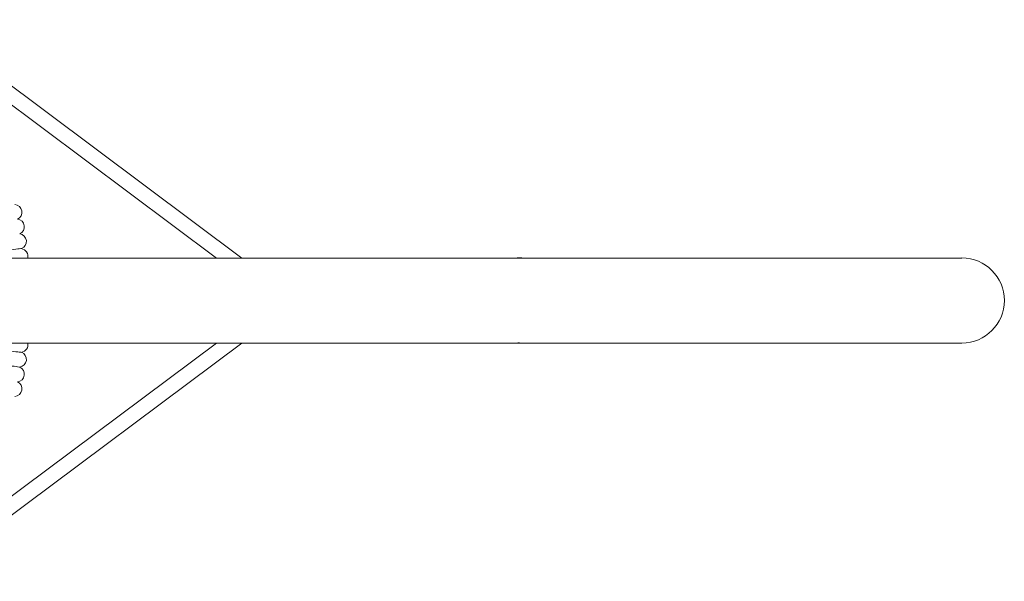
# Model space of a CAD drawing. Header units: metres. Extents: x 5484066 to 5586315, y 5680530 to 5718493.
# Tile 89 of 110: x 5516296.947 to 5516297.978, y 5683346.959 to 5683347.546. Entities that reach past the tile are written whole.
import ezdxf

# ---------------------------------------------------------------- set-up
doc = ezdxf.new("R2010")
doc.units = ezdxf.units.M
doc.layers.add('01-SIM Weglinie-PZT-PTW_06-10-2025$0$A-Plac-Zabaw', color=81, linetype='Continuous')
doc.layers.add('_xref', color=7, linetype='Continuous')

# ---------------------------------------------------------------- blocks, each defined once
blk = doc.blocks.new('01-SIM Weglinie-PZT-PTW_06-10-2025$0$Bocianie gniazdo-Junior')
at = {"lineweight": 0}
for p, q in [((-4.68, 150.03), (-4.68, -149.97)), ((4.21, -149.97), (4.21, 150.03)), ((-4.69, 103.52), (-4.69, 103.92)), ((4.22, 103.92), (4.22, 103.52)), ((-29.6, 41.33), (-4.68, 74.71)), ((29.13, 41.33), (4.21, 74.71)), ((-28.32, 40.37), (-4.68, 72.04)), ((27.84, 40.37), (4.21, 72.04))]:
    blk.add_line(p, q, dxfattribs=at)
for centre, radius, start, end in [((-0.24, 150.03), 4.45, 0, 180), ((-9.47, 50.89), 0.8, 24.2446, 176.3268), ((-7.94, 51.15), 0.8, 22.5304, 174.6125), ((-6.41, 51.36), 0.8, 20.8161, 172.8982), ((-4.87, 51.52), 0.8, 76.3087, 171.1839), ((4.4, 51.52), 0.8, 8.8161, 103.6913), ((5.93, 51.36), 0.8, 7.1018, 159.1839), ((7.47, 51.15), 0.8, 5.3875, 157.4696), ((8.99, 50.89), 0.8, 3.6732, 155.7554)]:
    blk.add_arc(centre, radius, start, end, dxfattribs=at)
at = {"lineweight": 0, "extrusion": (0, 0, -1)}
for centre, major_axis, start_param in [((2.43, 103.92), (-7.12, 0), 0), ((-2.91, 103.52), (7.12, 0), -0.050318)]:
    blk.add_ellipse(centre, major_axis=major_axis, ratio=0.60488, start_param=start_param, end_param=0.050318, dxfattribs=at)
at = {"lineweight": 0}
for centre, major_axis, start_param in [((-2.91, 103.92), (7.12, 0), 0), ((2.43, 103.52), (-7.12, 0), -0.050318)]:
    blk.add_ellipse(centre, major_axis=major_axis, ratio=0.60488, start_param=start_param, end_param=0.050318, dxfattribs=at)
for points, knots in [([(-5.66, 51.64), (-5.66, 51.64), (-5.66, 51.56), (-5.62, 51.23), (-5.59, 50.93), (-5.51, 50.17), (-5.46, 49.71), (-5.37, 48.9), (-5.34, 48.59), (-5.28, 47.95), (-5.24, 47.61), (-5.21, 47.28)], [21.673706, 21.673706, 21.673706, 21.673706, 23.151681, 23.151681, 24.93158, 24.93158, 26.696492, 26.696492, 27.690233, 27.690233, 28.694069, 28.694069, 28.694069, 28.694069]), ([(5.19, 51.64), (5.19, 51.64), (5.18, 51.57), (5.14, 51.23), (5.11, 50.94), (5.03, 50.18), (4.98, 49.71), (4.9, 48.9), (4.87, 48.59), (4.8, 47.95), (4.76, 47.62), (4.73, 47.28)], [21.673543, 21.673543, 21.673543, 21.673543, 23.126108, 23.126108, 24.921032, 24.921032, 26.693525, 26.693525, 27.689535, 27.689535, 28.694057, 28.694057, 28.694057, 28.694057]), ([(6.73, 51.45), (6.73, 51.45), (6.72, 51.38), (6.67, 51.05), (6.63, 50.76), (6.53, 50), (6.47, 49.54), (6.36, 48.72), (6.32, 48.41), (6.23, 47.77), (6.18, 47.44), (6.14, 47.11)], [21.673477, 21.673477, 21.673477, 21.673477, 23.115436, 23.115436, 24.916562, 24.916562, 26.692318, 26.692318, 27.68927, 27.68927, 28.694053, 28.694053, 28.694053, 28.694053])]:
    blk.add_open_spline(points, degree=3, knots=knots, dxfattribs=at)
blk = doc.blocks.new('01-SIM Weglinie-PZT-PTW_06-10-2025')
at = {"layer": '01-SIM Weglinie-PZT-PTW_06-10-2025$0$A-Plac-Zabaw', "xscale": 0.01, "yscale": 0.01, "zscale": 0.01, "rotation": 270.0000000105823}
blk.add_blockref('01-SIM Weglinie-PZT-PTW_06-10-2025$0$Bocianie gniazdo-Junior', (5516296.4329, 5683347.2501), dxfattribs=at)

msp = doc.modelspace()

# ---------------------------------------------------------------- block references
at = {"layer": '_xref'}
msp.add_blockref('01-SIM Weglinie-PZT-PTW_06-10-2025', (0, 0), dxfattribs=at)

doc.saveas('drawing.dxf')
